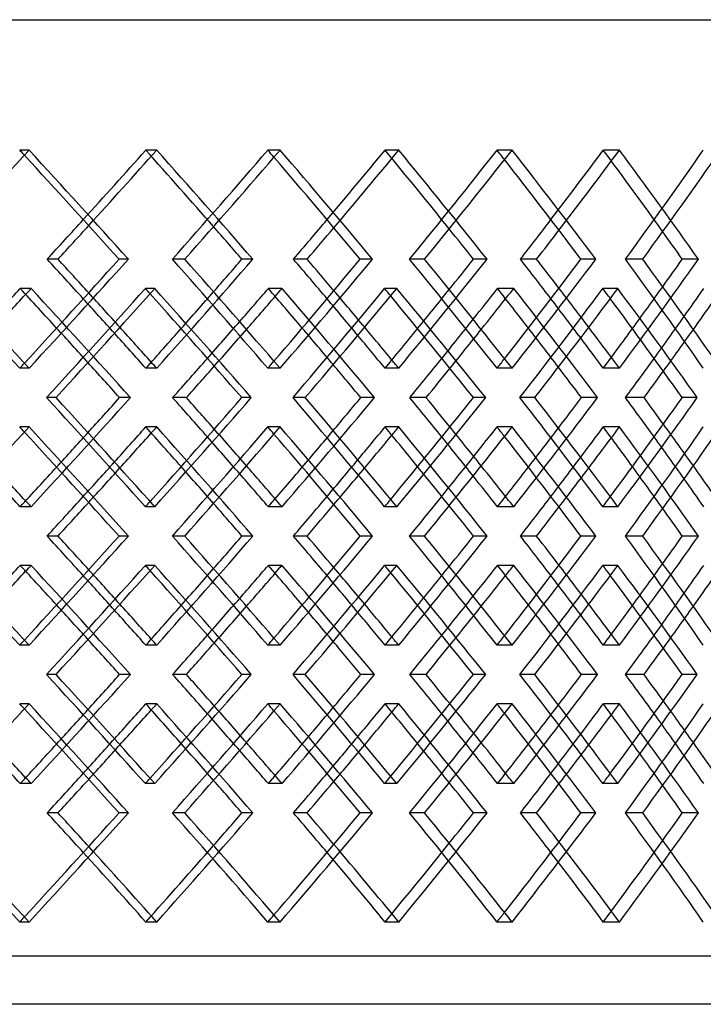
# Model space of a CAD drawing. Header units: millimetres. Extents: x -320 to 320, y -170 to 306.
# Tile 13 of 17: x 84 to 155, y -2 to 100. Entities that reach past the tile are written whole.
import ezdxf

# ---------------------------------------------------------------- set-up
doc = ezdxf.new("R2010")
doc.units = ezdxf.units.MM
doc.layers.add('HIDDEN', color=7, linetype='Continuous')
doc.layers.add('THICK', color=7, linetype='Continuous')

msp = doc.modelspace()

# ---------------------------------------------------------------- linework, layer by layer
at = {"layer": 'HIDDEN'}
for p, q in [((-216.25, 100.5), (216.25, 100.5)), ((85.4, 86.95), (84.42, 86.95)), ((98.66, 86.95), (97.53, 86.95)), ((111.48, 86.95), (110.2, 86.95)), ((123.8, 86.95), (122.39, 86.95)), ((135.57, 86.95), (134.02, 86.95)), ((146.73, 86.95), (145.06, 86.95)), ((101.58, 75.62), (100.3, 75.62)), ((108.64, 75.62), (107.51, 75.62)), ((126.49, 75.62), (124.94, 75.62)), ((132.98, 75.62), (131.56, 75.62)), ((149.15, 75.62), (147.35, 75.62)), ((154.94, 75.62), (153.26, 75.62)), ((85.61, 72.57), (84.48, 72.57)), ((98.45, 72.57), (97.48, 72.57)), ((111.67, 72.57), (110.26, 72.57)), ((123.61, 72.57), (122.34, 72.57)), ((135.75, 72.57), (134.07, 72.57)), ((146.56, 72.57), (145.01, 72.57)), ((85.4, 64.28), (84.42, 64.28)), ((98.66, 64.28), (97.53, 64.28)), ((111.48, 64.28), (110.2, 64.28)), ((123.8, 64.28), (122.39, 64.28)), ((135.57, 64.28), (134.02, 64.28)), ((146.73, 64.28), (145.06, 64.28)), ((88.2, 61.23), (87.22, 61.23)), ((95.93, 61.23), (94.8, 61.23)), ((114.09, 61.23), (112.82, 61.23)), ((121.28, 61.23), (119.86, 61.23)), ((137.95, 61.23), (136.4, 61.23)), ((144.46, 61.23), (142.78, 61.23)), ((85.4, 58.19), (84.42, 58.19)), ((98.66, 58.19), (97.53, 58.19)), ((111.48, 58.19), (110.2, 58.19)), ((123.8, 58.19), (122.39, 58.19)), ((135.57, 58.19), (134.02, 58.19)), ((146.73, 58.19), (145.06, 58.19)), ((85.61, 49.9), (84.48, 49.9)), ((98.45, 49.9), (97.48, 49.9)), ((111.67, 49.9), (110.26, 49.9)), ((123.61, 49.9), (122.34, 49.9)), ((135.75, 49.9), (134.07, 49.9)), ((146.56, 49.9), (145.01, 49.9)), ((101.58, 46.85), (100.3, 46.85)), ((108.64, 46.85), (107.51, 46.85)), ((126.49, 46.85), (124.94, 46.85)), ((132.98, 46.85), (131.56, 46.85)), ((149.15, 46.85), (147.35, 46.85)), ((154.94, 46.85), (153.26, 46.85)), ((85.61, 43.8), (84.48, 43.8)), ((98.45, 43.8), (97.48, 43.8)), ((111.67, 43.8), (110.26, 43.8)), ((123.61, 43.8), (122.34, 43.8)), ((135.75, 43.8), (134.07, 43.8)), ((146.56, 43.8), (145.01, 43.8)), ((85.4, 35.51), (84.42, 35.51)), ((98.66, 35.51), (97.53, 35.51)), ((111.48, 35.51), (110.2, 35.51)), ((123.8, 35.51), (122.39, 35.51)), ((135.57, 35.51), (134.02, 35.51)), ((146.73, 35.51), (145.06, 35.51)), ((88.2, 32.47), (87.22, 32.47)), ((95.93, 32.47), (94.8, 32.47)), ((114.09, 32.47), (112.82, 32.47)), ((121.28, 32.47), (119.86, 32.47)), ((137.95, 32.47), (136.4, 32.47)), ((144.46, 32.47), (142.78, 32.47)), ((85.4, 29.42), (84.42, 29.42)), ((98.66, 29.42), (97.53, 29.42)), ((111.48, 29.42), (110.2, 29.42)), ((123.8, 29.42), (122.39, 29.42)), ((135.57, 29.42), (134.02, 29.42)), ((146.73, 29.42), (145.06, 29.42)), ((85.61, 21.13), (84.48, 21.13)), ((98.45, 21.13), (97.48, 21.13)), ((111.67, 21.13), (110.26, 21.13)), ((123.61, 21.13), (122.34, 21.13)), ((135.75, 21.13), (134.07, 21.13)), ((146.56, 21.13), (145.01, 21.13)), ((101.58, 18.08), (100.3, 18.08)), ((108.64, 18.08), (107.51, 18.08)), ((126.49, 18.08), (124.94, 18.08)), ((132.98, 18.08), (131.56, 18.08)), ((149.15, 18.08), (147.35, 18.08)), ((154.94, 18.08), (153.26, 18.08)), ((85.4, 6.75), (84.42, 6.75)), ((98.66, 6.75), (97.53, 6.75)), ((111.48, 6.75), (110.2, 6.75)), ((123.8, 6.75), (122.39, 6.75)), ((135.57, 6.75), (134.02, 6.75)), ((146.73, 6.75), (145.06, 6.75)), ((216.25, 3.2), (-216.25, 3.2))]:
    msp.add_line(p, q, dxfattribs=at)
for centre, major_axis, ratio, start_param, end_param in [((0, 86.95), (211.92, -211.92), 0.203259, 1.367818, 1.370269), ((0, 86.95), (210.36, 210.36), 0.238312, -1.370269, -1.336848), ((0, 86.95), (212.79, 212.79), 0.238312, -1.37273, -1.336848), ((0, 86.95), (210.36, -210.36), 0.238312, 1.300065, 1.336848), ((0, 86.95), (212.79, -212.79), 0.238312, 1.285004, 1.336848), ((0, 86.95), (208.57, 208.57), 0.273928, -1.35587, -1.303427), ((0, 86.95), (208.57, -208.57), 0.273928, 1.300003, 1.303427), ((0, 86.95), (206.54, 206.54), 0.310203, -1.303427, -1.270006), ((0, 86.95), (208.93, 208.93), 0.310203, -1.306884, -1.270006), ((0, 86.95), (206.54, -206.54), 0.310203, 1.232131, 1.270006), ((0, 86.95), (208.93, -208.93), 0.310203, 1.218162, 1.270006), ((0, 86.95), (204.28, 204.28), 0.347238, -1.289028, -1.236584), ((0, 86.95), (204.28, -204.28), 0.347238, 1.23202, 1.236584), ((0, 86.95), (201.8, 201.8), 0.385143, -1.236584, -1.203163), ((0, 86.95), (204.13, 204.13), 0.385143, -1.241225, -1.203163), ((0, 86.95), (201.8, -201.8), 0.385143, 1.163957, 1.203163), ((0, 86.95), (204.13, -204.13), 0.385143, 1.15132, 1.203163), ((0, 86.95), (199.09, 199.09), 0.424037, -1.222185, -1.169742), ((0, 64.28), (211.92, -211.92), 0.203259, 1.370269, 1.422713), ((0, 64.28), (212.79, 212.79), 0.238312, -1.336848, -1.285004), ((0, 64.28), (208.57, -208.57), 0.273928, 1.303427, 1.35587), ((0, 64.28), (208.93, 208.93), 0.310203, -1.270006, -1.218162), ((0, 64.28), (204.28, -204.28), 0.347238, 1.236584, 1.289028), ((0, 64.28), (204.13, 204.13), 0.385143, -1.203163, -1.15132), ((0, 64.28), (199.09, -199.09), 0.424037, 1.169742, 1.222185), ((0, 64.28), (201.8, 201.8), 0.385143, -1.184112, -1.163957), ((0, 86.95), (212.79, 212.79), 0.238312, -1.405454, -1.402648), ((0, 58.19), (212.79, -212.79), 0.238312, 1.35078, 1.402648), ((0, 58.19), (211.92, 211.92), 0.203259, -1.356176, -1.303707), ((0, 64.28), (212.79, -212.79), 0.238312, 1.356329, 1.37273), ((0, 86.95), (211.92, -211.92), 0.203259, 1.301174, 1.303707), ((0, 64.28), (210.36, 210.36), 0.238312, -1.317796, -1.300065), ((0, 86.95), (208.93, 208.93), 0.310203, -1.339574, -1.335805), ((0, 58.19), (208.93, -208.93), 0.310203, 1.283938, 1.335805), ((0, 58.19), (208.57, 208.57), 0.273928, -1.289333, -1.236865), ((0, 64.28), (208.93, -208.93), 0.310203, 1.289486, 1.306884), ((0, 86.95), (208.57, -208.57), 0.273928, 1.233285, 1.236865), ((0, 64.28), (206.54, 206.54), 0.310203, -1.250954, -1.232131), ((0, 86.95), (204.13, 204.13), 0.385143, -1.273861, -1.268963), ((0, 58.19), (204.13, -204.13), 0.385143, 1.217096, 1.268963), ((0, 58.19), (204.28, 204.28), 0.347238, -1.222491, -1.170023), ((0, 64.28), (204.13, -204.13), 0.385143, 1.222644, 1.241225), ((0, 86.95), (204.28, -204.28), 0.347238, 1.165184, 1.170023), ((0, 64.28), (210.36, -210.36), 0.238312, 1.353662, 1.370269), ((0, 64.28), (206.54, -206.54), 0.310203, 1.285797, 1.303427), ((0, 64.28), (201.8, -201.8), 0.385143, 1.217732, 1.236584), ((0, 86.95), (196.16, 196.16), 0.464049, -1.236584, -1.216341), ((0, 86.95), (206.54, 206.54), 0.310203, -1.370269, -1.352507), ((0, 86.95), (201.8, 201.8), 0.385143, -1.303427, -1.284551), ((0, 58.19), (210.36, -210.36), 0.238312, 1.36778, 1.384371), ((0, 86.95), (208.93, 208.93), 0.310203, -1.372827, -1.355299), ((0, 58.19), (206.54, -206.54), 0.310203, 1.29993, 1.317528), ((0, 86.95), (204.13, 204.13), 0.385143, -1.307064, -1.288457), ((0, 58.19), (201.8, -201.8), 0.385143, 1.231891, 1.250686), ((0, 86.95), (198.43, 198.43), 0.464049, -1.241539, -1.221614), ((0, 64.28), (211.92, 211.92), 0.203259, -1.370269, -1.367818), ((0, 64.28), (212.79, -212.79), 0.238312, 1.336848, 1.339736), ((0, 64.28), (208.57, 208.57), 0.273928, -1.303427, -1.300003), ((0, 64.28), (208.93, -208.93), 0.310203, 1.270006, 1.273928), ((0, 64.28), (204.28, 204.28), 0.347238, -1.236584, -1.23202), ((0, 64.28), (204.13, -204.13), 0.385143, 1.203163, 1.208332), ((0, 64.28), (212.79, 212.79), 0.238312, -1.402648, -1.35078), ((0, 64.28), (211.92, -211.92), 0.203259, 1.303707, 1.356176), ((0, 64.28), (208.93, 208.93), 0.310203, -1.335805, -1.283938), ((0, 64.28), (208.57, -208.57), 0.273928, 1.236865, 1.289333), ((0, 64.28), (204.13, 204.13), 0.385143, -1.268963, -1.217096), ((0, 64.28), (204.28, -204.28), 0.347238, 1.170023, 1.222491), ((0, 35.51), (198.43, -198.43), 0.464049, 1.221614, 1.241539), ((0, 58.19), (211.92, -211.92), 0.203259, 1.367818, 1.370269), ((0, 64.28), (210.36, 210.36), 0.238312, -1.384371, -1.36778), ((0, 58.19), (212.79, 212.79), 0.238312, -1.339736, -1.336848), ((0, 58.19), (212.79, -212.79), 0.238312, 1.285004, 1.336848), ((0, 58.19), (208.57, 208.57), 0.273928, -1.35587, -1.303427), ((0, 35.51), (208.93, -208.93), 0.310203, 1.355299, 1.372827), ((0, 58.19), (208.57, -208.57), 0.273928, 1.300003, 1.303427), ((0, 64.28), (206.54, 206.54), 0.310203, -1.317528, -1.29993), ((0, 58.19), (208.93, 208.93), 0.310203, -1.273928, -1.270006), ((0, 58.19), (208.93, -208.93), 0.310203, 1.218162, 1.270006), ((0, 58.19), (204.28, 204.28), 0.347238, -1.289028, -1.236584), ((0, 35.51), (204.13, -204.13), 0.385143, 1.288457, 1.307064), ((0, 58.19), (204.28, -204.28), 0.347238, 1.23202, 1.236584), ((0, 64.28), (201.8, 201.8), 0.385143, -1.250686, -1.231891), ((0, 58.19), (204.13, 204.13), 0.385143, -1.208332, -1.203163), ((0, 58.19), (204.13, -204.13), 0.385143, 1.15132, 1.203163), ((0, 58.19), (199.09, 199.09), 0.424037, -1.222185, -1.169742), ((0, 35.51), (206.54, -206.54), 0.310203, 1.352507, 1.370269), ((0, 35.51), (201.8, -201.8), 0.385143, 1.284551, 1.303427), ((0, 35.51), (196.16, -196.16), 0.464049, 1.216341, 1.236584), ((0, 58.19), (210.36, 210.36), 0.238312, -1.370269, -1.353662), ((0, 58.19), (206.54, 206.54), 0.310203, -1.303427, -1.285797), ((0, 58.19), (201.8, 201.8), 0.385143, -1.236584, -1.217732), ((0, 58.19), (212.79, 212.79), 0.238312, -1.37273, -1.356329), ((0, 58.19), (210.36, -210.36), 0.238312, 1.300065, 1.317796), ((0, 58.19), (208.93, 208.93), 0.310203, -1.306884, -1.289486), ((0, 58.19), (206.54, -206.54), 0.310203, 1.232131, 1.250954), ((0, 58.19), (204.13, 204.13), 0.385143, -1.241225, -1.222644), ((0, 58.19), (201.8, -201.8), 0.385143, 1.163957, 1.184112), ((0, 35.51), (212.79, -212.79), 0.238312, 1.402648, 1.405454), ((0, 35.51), (211.92, 211.92), 0.203259, -1.303707, -1.301174), ((0, 35.51), (208.93, -208.93), 0.310203, 1.335805, 1.339574), ((0, 35.51), (208.57, 208.57), 0.273928, -1.236865, -1.233285), ((0, 35.51), (204.13, -204.13), 0.385143, 1.268963, 1.273861), ((0, 35.51), (204.28, 204.28), 0.347238, -1.170023, -1.165184), ((0, 35.51), (211.92, -211.92), 0.203259, 1.370269, 1.422713), ((0, 35.51), (212.79, 212.79), 0.238312, -1.336848, -1.285004), ((0, 35.51), (208.57, -208.57), 0.273928, 1.303427, 1.35587), ((0, 35.51), (208.93, 208.93), 0.310203, -1.270006, -1.218162), ((0, 35.51), (204.28, -204.28), 0.347238, 1.236584, 1.289028), ((0, 35.51), (204.13, 204.13), 0.385143, -1.203163, -1.15132), ((0, 35.51), (199.09, -199.09), 0.424037, 1.169742, 1.222185), ((0, 35.51), (201.8, 201.8), 0.385143, -1.184112, -1.163957), ((0, 58.19), (212.79, 212.79), 0.238312, -1.405454, -1.402648), ((0, 29.42), (212.79, -212.79), 0.238312, 1.35078, 1.402648), ((0, 29.42), (211.92, 211.92), 0.203259, -1.356176, -1.303707), ((0, 35.51), (212.79, -212.79), 0.238312, 1.356329, 1.37273), ((0, 58.19), (211.92, -211.92), 0.203259, 1.301174, 1.303707), ((0, 35.51), (210.36, 210.36), 0.238312, -1.317796, -1.300065), ((0, 58.19), (208.93, 208.93), 0.310203, -1.339574, -1.335805), ((0, 29.42), (208.93, -208.93), 0.310203, 1.283938, 1.335805), ((0, 29.42), (208.57, 208.57), 0.273928, -1.289333, -1.236865), ((0, 35.51), (208.93, -208.93), 0.310203, 1.289486, 1.306884), ((0, 58.19), (208.57, -208.57), 0.273928, 1.233285, 1.236865), ((0, 35.51), (206.54, 206.54), 0.310203, -1.250954, -1.232131), ((0, 58.19), (204.13, 204.13), 0.385143, -1.273861, -1.268963), ((0, 29.42), (204.13, -204.13), 0.385143, 1.217096, 1.268963), ((0, 29.42), (204.28, 204.28), 0.347238, -1.222491, -1.170023), ((0, 35.51), (204.13, -204.13), 0.385143, 1.222644, 1.241225), ((0, 58.19), (204.28, -204.28), 0.347238, 1.165184, 1.170023), ((0, 35.51), (210.36, -210.36), 0.238312, 1.353662, 1.370269), ((0, 35.51), (206.54, -206.54), 0.310203, 1.285797, 1.303427), ((0, 35.51), (201.8, -201.8), 0.385143, 1.217732, 1.236584), ((0, 58.19), (206.54, 206.54), 0.310203, -1.370269, -1.352507), ((0, 58.19), (201.8, 201.8), 0.385143, -1.303427, -1.284551), ((0, 58.19), (196.16, 196.16), 0.464049, -1.236584, -1.216341), ((0, 29.42), (210.36, -210.36), 0.238312, 1.36778, 1.384371), ((0, 58.19), (208.93, 208.93), 0.310203, -1.372827, -1.355299), ((0, 29.42), (206.54, -206.54), 0.310203, 1.29993, 1.317528), ((0, 58.19), (204.13, 204.13), 0.385143, -1.307064, -1.288457), ((0, 29.42), (201.8, -201.8), 0.385143, 1.231891, 1.250686), ((0, 58.19), (198.43, 198.43), 0.464049, -1.241539, -1.221614), ((0, 35.51), (211.92, 211.92), 0.203259, -1.370269, -1.367818), ((0, 35.51), (212.79, -212.79), 0.238312, 1.336848, 1.339736), ((0, 35.51), (208.57, 208.57), 0.273928, -1.303427, -1.300003), ((0, 35.51), (208.93, -208.93), 0.310203, 1.270006, 1.273928), ((0, 35.51), (204.28, 204.28), 0.347238, -1.236584, -1.23202), ((0, 35.51), (204.13, -204.13), 0.385143, 1.203163, 1.208332), ((0, 35.51), (212.79, 212.79), 0.238312, -1.402648, -1.35078), ((0, 35.51), (211.92, -211.92), 0.203259, 1.303707, 1.356176), ((0, 35.51), (208.93, 208.93), 0.310203, -1.335805, -1.283938), ((0, 35.51), (208.57, -208.57), 0.273928, 1.236865, 1.289333), ((0, 35.51), (204.13, 204.13), 0.385143, -1.268963, -1.217096), ((0, 35.51), (204.28, -204.28), 0.347238, 1.170023, 1.222491), ((0, 6.75), (198.43, -198.43), 0.464049, 1.221614, 1.241539), ((0, 29.42), (211.92, -211.92), 0.203259, 1.367818, 1.370269), ((0, 35.51), (210.36, 210.36), 0.238312, -1.384371, -1.36778), ((0, 29.42), (212.79, 212.79), 0.238312, -1.339736, -1.336848), ((0, 29.42), (212.79, -212.79), 0.238312, 1.285004, 1.336848), ((0, 29.42), (208.57, 208.57), 0.273928, -1.35587, -1.303427), ((0, 6.75), (208.93, -208.93), 0.310203, 1.355299, 1.372827), ((0, 29.42), (208.57, -208.57), 0.273928, 1.300003, 1.303427), ((0, 35.51), (206.54, 206.54), 0.310203, -1.317528, -1.29993), ((0, 29.42), (208.93, 208.93), 0.310203, -1.273928, -1.270006), ((0, 29.42), (208.93, -208.93), 0.310203, 1.218162, 1.270006), ((0, 29.42), (204.28, 204.28), 0.347238, -1.289028, -1.236584), ((0, 6.75), (204.13, -204.13), 0.385143, 1.288457, 1.307064), ((0, 29.42), (204.28, -204.28), 0.347238, 1.23202, 1.236584), ((0, 35.51), (201.8, 201.8), 0.385143, -1.250686, -1.231891), ((0, 29.42), (204.13, 204.13), 0.385143, -1.208332, -1.203163), ((0, 29.42), (204.13, -204.13), 0.385143, 1.15132, 1.203163), ((0, 29.42), (199.09, 199.09), 0.424037, -1.222185, -1.169742), ((0, 6.75), (206.54, -206.54), 0.310203, 1.352507, 1.370269), ((0, 6.75), (201.8, -201.8), 0.385143, 1.284551, 1.303427), ((0, 6.75), (196.16, -196.16), 0.464049, 1.216341, 1.236584), ((0, 29.42), (210.36, 210.36), 0.238312, -1.370269, -1.353662), ((0, 29.42), (206.54, 206.54), 0.310203, -1.303427, -1.285797), ((0, 29.42), (201.8, 201.8), 0.385143, -1.236584, -1.217732), ((0, 29.42), (212.79, 212.79), 0.238312, -1.37273, -1.356329), ((0, 29.42), (210.36, -210.36), 0.238312, 1.300065, 1.317796), ((0, 29.42), (208.93, 208.93), 0.310203, -1.306884, -1.289486), ((0, 29.42), (206.54, -206.54), 0.310203, 1.232131, 1.250954), ((0, 29.42), (204.13, 204.13), 0.385143, -1.241225, -1.222644), ((0, 29.42), (201.8, -201.8), 0.385143, 1.163957, 1.184112), ((0, 6.75), (212.79, -212.79), 0.238312, 1.402648, 1.405454), ((0, 6.75), (211.92, 211.92), 0.203259, -1.303707, -1.301174), ((0, 6.75), (208.93, -208.93), 0.310203, 1.335805, 1.339574), ((0, 6.75), (208.57, 208.57), 0.273928, -1.236865, -1.233285), ((0, 6.75), (204.13, -204.13), 0.385143, 1.268963, 1.273861), ((0, 6.75), (204.28, 204.28), 0.347238, -1.170023, -1.165184), ((0, 6.75), (211.92, -211.92), 0.203259, 1.370269, 1.422713), ((0, 6.75), (212.79, 212.79), 0.238312, -1.336848, -1.285004), ((0, 6.75), (208.57, -208.57), 0.273928, 1.303427, 1.35587), ((0, 6.75), (208.93, 208.93), 0.310203, -1.270006, -1.218162), ((0, 6.75), (204.28, -204.28), 0.347238, 1.236584, 1.289028), ((0, 6.75), (204.13, 204.13), 0.385143, -1.203163, -1.15132), ((0, 6.75), (199.09, -199.09), 0.424037, 1.169742, 1.222185), ((0, 6.75), (212.79, -212.79), 0.238312, 1.336848, 1.37273), ((0, 6.75), (210.36, 210.36), 0.238312, -1.336848, -1.300065), ((0, 6.75), (208.93, -208.93), 0.310203, 1.270006, 1.306884), ((0, 6.75), (206.54, 206.54), 0.310203, -1.270006, -1.232131), ((0, 6.75), (204.13, -204.13), 0.385143, 1.203163, 1.241225), ((0, 6.75), (201.8, 201.8), 0.385143, -1.203163, -1.163957), ((0, 6.75), (210.36, -210.36), 0.238312, 1.336848, 1.370269), ((0, 6.75), (206.54, -206.54), 0.310203, 1.270006, 1.303427), ((0, 6.75), (201.8, -201.8), 0.385143, 1.203163, 1.236584), ((0, 6.75), (211.92, 211.92), 0.203259, -1.370269, -1.367818), ((0, 6.75), (208.57, 208.57), 0.273928, -1.303427, -1.300003), ((0, 6.75), (204.28, 204.28), 0.347238, -1.236584, -1.23202)]:
    msp.add_ellipse(centre, major_axis=major_axis, ratio=ratio, start_param=start_param, end_param=end_param, dxfattribs=at)
at = {"layer": 'THICK'}
for p, q in [((-320, 100.5), (320, 100.5)), ((88.41, 75.62), (87.28, 75.62)), ((95.72, 75.62), (94.74, 75.62)), ((114.29, 75.62), (112.87, 75.62)), ((121.08, 75.62), (119.81, 75.62)), ((138.13, 75.62), (136.45, 75.62)), ((144.28, 75.62), (142.73, 75.62)), ((101.74, 61.23), (100.31, 61.23)), ((108.48, 61.23), (107.5, 61.23)), ((126.64, 61.23), (124.95, 61.23)), ((132.83, 61.23), (131.55, 61.23)), ((149.29, 61.23), (147.36, 61.23)), ((154.81, 61.23), (153.25, 61.23)), ((88.41, 46.85), (87.28, 46.85)), ((95.72, 46.85), (94.74, 46.85)), ((114.29, 46.85), (112.87, 46.85)), ((121.08, 46.85), (119.81, 46.85)), ((138.13, 46.85), (136.45, 46.85)), ((144.28, 46.85), (142.73, 46.85)), ((101.74, 32.47), (100.31, 32.47)), ((108.48, 32.47), (107.5, 32.47)), ((126.64, 32.47), (124.95, 32.47)), ((132.83, 32.47), (131.55, 32.47)), ((149.29, 32.47), (147.36, 32.47)), ((154.81, 32.47), (153.25, 32.47)), ((88.41, 18.08), (87.28, 18.08)), ((95.72, 18.08), (94.74, 18.08)), ((114.29, 18.08), (112.87, 18.08)), ((121.08, 18.08), (119.81, 18.08)), ((138.13, 18.08), (136.45, 18.08)), ((144.28, 18.08), (142.73, 18.08)), ((218.75, -1.8), (-218.75, -1.8))]:
    msp.add_line(p, q, dxfattribs=at)
for centre, major_axis, ratio, start_param, end_param in [((0, 86.95), (214.37, 214.37), 0.203259, -1.422113, -1.370269), ((0, 86.95), (211.92, -211.92), 0.203259, 1.317826, 1.367818), ((0, 86.95), (214.37, -214.37), 0.203259, 1.318426, 1.370269), ((0, 86.95), (210.98, 210.98), 0.273928, -1.35527, -1.303427), ((0, 86.95), (208.57, -208.57), 0.273928, 1.250983, 1.300003), ((0, 86.95), (210.98, -210.98), 0.273928, 1.251583, 1.303427), ((0, 86.95), (206.65, 206.65), 0.347238, -1.288428, -1.236584), ((0, 86.95), (204.28, -204.28), 0.347238, 1.184141, 1.23202), ((0, 86.95), (206.65, -206.65), 0.347238, 1.184741, 1.236584), ((0, 86.95), (201.39, 201.39), 0.424037, -1.221585, -1.169742), ((0, 86.95), (210.36, 210.36), 0.238312, -1.389291, -1.370269), ((0, 86.95), (212.79, 212.79), 0.238312, -1.388691, -1.37273), ((0, 86.95), (210.36, -210.36), 0.238312, 1.284405, 1.300065), ((0, 86.95), (206.54, 206.54), 0.310203, -1.322449, -1.303427), ((0, 86.95), (208.93, 208.93), 0.310203, -1.321849, -1.306884), ((0, 86.95), (201.8, 201.8), 0.385143, -1.255607, -1.236584), ((0, 86.95), (206.54, -206.54), 0.310203, 1.217562, 1.232131), ((0, 86.95), (204.13, 204.13), 0.385143, -1.255007, -1.241225), ((0, 86.95), (201.8, -201.8), 0.385143, 1.15072, 1.163957), ((0, 64.28), (214.37, -214.37), 0.203259, 1.370269, 1.422113), ((0, 64.28), (211.92, 211.92), 0.203259, -1.367818, -1.317826), ((0, 64.28), (214.37, 214.37), 0.203259, -1.370269, -1.318426), ((0, 64.28), (210.36, -210.36), 0.238312, 1.370269, 1.389291), ((0, 64.28), (212.79, -212.79), 0.238312, 1.37273, 1.388691), ((0, 64.28), (210.98, -210.98), 0.273928, 1.303427, 1.35527), ((0, 64.28), (210.36, 210.36), 0.238312, -1.300065, -1.284405), ((0, 64.28), (208.57, 208.57), 0.273928, -1.300003, -1.250983), ((0, 64.28), (210.98, 210.98), 0.273928, -1.303427, -1.251583), ((0, 64.28), (206.54, -206.54), 0.310203, 1.303427, 1.322449), ((0, 64.28), (208.93, -208.93), 0.310203, 1.306884, 1.321849), ((0, 64.28), (206.65, -206.65), 0.347238, 1.236584, 1.288428), ((0, 64.28), (206.54, 206.54), 0.310203, -1.232131, -1.217562), ((0, 64.28), (204.28, 204.28), 0.347238, -1.23202, -1.184141), ((0, 64.28), (206.65, 206.65), 0.347238, -1.236584, -1.184741), ((0, 64.28), (201.8, -201.8), 0.385143, 1.236584, 1.255607), ((0, 64.28), (204.13, -204.13), 0.385143, 1.241225, 1.255007), ((0, 64.28), (201.39, -201.39), 0.424037, 1.169742, 1.221585), ((0, 64.28), (201.8, 201.8), 0.385143, -1.163957, -1.15072), ((0, 86.95), (210.36, 210.36), 0.238312, -1.420305, -1.40341), ((0, 86.95), (212.79, 212.79), 0.238312, -1.422142, -1.405454), ((0, 58.19), (210.36, -210.36), 0.238312, 1.384371, 1.40341), ((0, 58.19), (214.37, 214.37), 0.203259, -1.356337, -1.304469), ((0, 86.95), (211.92, -211.92), 0.203259, 1.251055, 1.301174), ((0, 86.95), (214.37, -214.37), 0.203259, 1.252424, 1.304469), ((0, 86.95), (206.54, 206.54), 0.310203, -1.352507, -1.336567), ((0, 86.95), (208.93, 208.93), 0.310203, -1.355299, -1.339574), ((0, 58.19), (206.54, -206.54), 0.310203, 1.317528, 1.336567), ((0, 58.19), (210.98, 210.98), 0.273928, -1.289494, -1.237627), ((0, 86.95), (208.57, -208.57), 0.273928, 1.184213, 1.233285), ((0, 86.95), (210.98, -210.98), 0.273928, 1.185581, 1.237627), ((0, 86.95), (201.8, 201.8), 0.385143, -1.284551, -1.269725), ((0, 58.19), (201.8, -201.8), 0.385143, 1.250686, 1.269725), ((0, 58.19), (206.65, 206.65), 0.347238, -1.222652, -1.170784), ((0, 86.95), (206.65, -206.65), 0.347238, 1.118739, 1.170784), ((0, 86.95), (196.16, 196.16), 0.464049, -1.216341, -1.202882), ((0, 86.95), (204.13, 204.13), 0.385143, -1.288457, -1.273861), ((0, 86.95), (204.28, -204.28), 0.347238, 1.11737, 1.165184), ((0, 86.95), (198.43, 198.43), 0.464049, -1.221614, -1.208417), ((0, 64.28), (212.79, -212.79), 0.238312, 1.339736, 1.356329), ((0, 64.28), (208.93, -208.93), 0.310203, 1.273928, 1.289486), ((0, 64.28), (204.13, -204.13), 0.385143, 1.208332, 1.222644), ((0, 64.28), (210.36, -210.36), 0.238312, 1.336848, 1.353662), ((0, 64.28), (210.36, 210.36), 0.238312, -1.336848, -1.317796), ((0, 64.28), (206.54, -206.54), 0.310203, 1.270006, 1.285797), ((0, 64.28), (206.54, 206.54), 0.310203, -1.270006, -1.250954), ((0, 64.28), (201.8, 201.8), 0.385143, -1.203163, -1.184112), ((0, 64.28), (201.8, -201.8), 0.385143, 1.203163, 1.217732), ((0, 58.19), (210.36, -210.36), 0.238312, 1.350942, 1.36778), ((0, 86.95), (206.54, 206.54), 0.310203, -1.38922, -1.370269), ((0, 86.95), (208.93, 208.93), 0.310203, -1.387851, -1.372827), ((0, 58.19), (206.54, -206.54), 0.310203, 1.284099, 1.29993), ((0, 86.95), (201.8, 201.8), 0.385143, -1.322377, -1.303427), ((0, 86.95), (196.16, 196.16), 0.464049, -1.255535, -1.236584), ((0, 86.95), (204.13, 204.13), 0.385143, -1.321008, -1.307064), ((0, 58.19), (201.8, -201.8), 0.385143, 1.217257, 1.231891), ((0, 86.95), (198.43, 198.43), 0.464049, -1.254166, -1.241539), ((0, 64.28), (214.37, -214.37), 0.203259, 1.304469, 1.356337), ((0, 64.28), (210.36, 210.36), 0.238312, -1.36778, -1.350942), ((0, 35.51), (211.92, 211.92), 0.203259, -1.301174, -1.251055), ((0, 35.51), (214.37, 214.37), 0.203259, -1.304469, -1.252424), ((0, 35.51), (206.54, -206.54), 0.310203, 1.370269, 1.38922), ((0, 35.51), (208.93, -208.93), 0.310203, 1.372827, 1.387851), ((0, 64.28), (210.98, -210.98), 0.273928, 1.237627, 1.289494), ((0, 64.28), (206.54, 206.54), 0.310203, -1.29993, -1.284099), ((0, 35.51), (208.57, 208.57), 0.273928, -1.233285, -1.184213), ((0, 35.51), (210.98, 210.98), 0.273928, -1.237627, -1.185581), ((0, 35.51), (201.8, -201.8), 0.385143, 1.303427, 1.322377), ((0, 35.51), (204.13, -204.13), 0.385143, 1.307064, 1.321008), ((0, 64.28), (206.65, -206.65), 0.347238, 1.170784, 1.222652), ((0, 64.28), (201.8, 201.8), 0.385143, -1.231891, -1.217257), ((0, 35.51), (204.28, 204.28), 0.347238, -1.165184, -1.11737), ((0, 35.51), (206.65, 206.65), 0.347238, -1.170784, -1.118739), ((0, 35.51), (196.16, -196.16), 0.464049, 1.236584, 1.255535), ((0, 35.51), (198.43, -198.43), 0.464049, 1.241539, 1.254166), ((0, 58.19), (214.37, 214.37), 0.203259, -1.422113, -1.370269), ((0, 58.19), (211.92, -211.92), 0.203259, 1.317826, 1.367818), ((0, 58.19), (214.37, -214.37), 0.203259, 1.318426, 1.370269), ((0, 58.19), (210.36, 210.36), 0.238312, -1.353662, -1.336848), ((0, 58.19), (212.79, 212.79), 0.238312, -1.356329, -1.339736), ((0, 58.19), (210.36, -210.36), 0.238312, 1.317796, 1.336848), ((0, 58.19), (210.98, 210.98), 0.273928, -1.35527, -1.303427), ((0, 58.19), (208.57, -208.57), 0.273928, 1.250983, 1.300003), ((0, 58.19), (210.98, -210.98), 0.273928, 1.251583, 1.303427), ((0, 58.19), (206.54, 206.54), 0.310203, -1.285797, -1.270006), ((0, 58.19), (208.93, 208.93), 0.310203, -1.289486, -1.273928), ((0, 58.19), (206.54, -206.54), 0.310203, 1.250954, 1.270006), ((0, 58.19), (206.65, 206.65), 0.347238, -1.288428, -1.236584), ((0, 58.19), (206.65, -206.65), 0.347238, 1.184741, 1.236584), ((0, 58.19), (201.8, 201.8), 0.385143, -1.217732, -1.203163), ((0, 58.19), (201.8, -201.8), 0.385143, 1.184112, 1.203163), ((0, 58.19), (201.39, 201.39), 0.424037, -1.221585, -1.169742), ((0, 58.19), (204.28, -204.28), 0.347238, 1.184141, 1.23202), ((0, 58.19), (204.13, 204.13), 0.385143, -1.222644, -1.208332), ((0, 35.51), (210.36, -210.36), 0.238312, 1.40341, 1.420305), ((0, 35.51), (212.79, -212.79), 0.238312, 1.405454, 1.422142), ((0, 64.28), (210.36, 210.36), 0.238312, -1.40341, -1.384371), ((0, 35.51), (206.54, -206.54), 0.310203, 1.336567, 1.352507), ((0, 35.51), (208.93, -208.93), 0.310203, 1.339574, 1.355299), ((0, 64.28), (206.54, 206.54), 0.310203, -1.336567, -1.317528), ((0, 35.51), (204.13, -204.13), 0.385143, 1.273861, 1.288457), ((0, 64.28), (201.8, 201.8), 0.385143, -1.269725, -1.250686), ((0, 35.51), (198.43, -198.43), 0.464049, 1.208417, 1.221614), ((0, 35.51), (201.8, -201.8), 0.385143, 1.269725, 1.284551), ((0, 35.51), (196.16, -196.16), 0.464049, 1.202882, 1.216341), ((0, 58.19), (210.36, 210.36), 0.238312, -1.389291, -1.370269), ((0, 58.19), (212.79, 212.79), 0.238312, -1.388691, -1.37273), ((0, 58.19), (210.36, -210.36), 0.238312, 1.284405, 1.300065), ((0, 58.19), (206.54, 206.54), 0.310203, -1.322449, -1.303427), ((0, 58.19), (201.8, 201.8), 0.385143, -1.255607, -1.236584), ((0, 58.19), (208.93, 208.93), 0.310203, -1.321849, -1.306884), ((0, 58.19), (206.54, -206.54), 0.310203, 1.217562, 1.232131), ((0, 58.19), (204.13, 204.13), 0.385143, -1.255007, -1.241225), ((0, 58.19), (201.8, -201.8), 0.385143, 1.15072, 1.163957), ((0, 35.51), (214.37, -214.37), 0.203259, 1.370269, 1.422113), ((0, 35.51), (211.92, 211.92), 0.203259, -1.367818, -1.317826), ((0, 35.51), (214.37, 214.37), 0.203259, -1.370269, -1.318426), ((0, 35.51), (210.36, -210.36), 0.238312, 1.370269, 1.389291), ((0, 35.51), (212.79, -212.79), 0.238312, 1.37273, 1.388691), ((0, 35.51), (210.98, -210.98), 0.273928, 1.303427, 1.35527), ((0, 35.51), (210.36, 210.36), 0.238312, -1.300065, -1.284405), ((0, 35.51), (208.57, 208.57), 0.273928, -1.300003, -1.250983), ((0, 35.51), (210.98, 210.98), 0.273928, -1.303427, -1.251583), ((0, 35.51), (206.54, -206.54), 0.310203, 1.303427, 1.322449), ((0, 35.51), (208.93, -208.93), 0.310203, 1.306884, 1.321849), ((0, 35.51), (206.65, -206.65), 0.347238, 1.236584, 1.288428), ((0, 35.51), (206.54, 206.54), 0.310203, -1.232131, -1.217562), ((0, 35.51), (204.28, 204.28), 0.347238, -1.23202, -1.184141), ((0, 35.51), (206.65, 206.65), 0.347238, -1.236584, -1.184741), ((0, 35.51), (201.8, -201.8), 0.385143, 1.236584, 1.255607), ((0, 35.51), (204.13, -204.13), 0.385143, 1.241225, 1.255007), ((0, 35.51), (201.39, -201.39), 0.424037, 1.169742, 1.221585), ((0, 35.51), (201.8, 201.8), 0.385143, -1.163957, -1.15072), ((0, 58.19), (210.36, 210.36), 0.238312, -1.420305, -1.40341), ((0, 58.19), (212.79, 212.79), 0.238312, -1.422142, -1.405454), ((0, 29.42), (210.36, -210.36), 0.238312, 1.384371, 1.40341), ((0, 29.42), (214.37, 214.37), 0.203259, -1.356337, -1.304469), ((0, 58.19), (211.92, -211.92), 0.203259, 1.251055, 1.301174), ((0, 58.19), (214.37, -214.37), 0.203259, 1.252424, 1.304469), ((0, 58.19), (206.54, 206.54), 0.310203, -1.352507, -1.336567), ((0, 58.19), (208.93, 208.93), 0.310203, -1.355299, -1.339574), ((0, 29.42), (206.54, -206.54), 0.310203, 1.317528, 1.336567), ((0, 29.42), (210.98, 210.98), 0.273928, -1.289494, -1.237627), ((0, 58.19), (208.57, -208.57), 0.273928, 1.184213, 1.233285), ((0, 58.19), (210.98, -210.98), 0.273928, 1.185581, 1.237627), ((0, 58.19), (201.8, 201.8), 0.385143, -1.284551, -1.269725), ((0, 29.42), (201.8, -201.8), 0.385143, 1.250686, 1.269725), ((0, 29.42), (206.65, 206.65), 0.347238, -1.222652, -1.170784), ((0, 58.19), (206.65, -206.65), 0.347238, 1.118739, 1.170784), ((0, 58.19), (196.16, 196.16), 0.464049, -1.216341, -1.202882), ((0, 58.19), (204.13, 204.13), 0.385143, -1.288457, -1.273861), ((0, 58.19), (204.28, -204.28), 0.347238, 1.11737, 1.165184), ((0, 58.19), (198.43, 198.43), 0.464049, -1.221614, -1.208417), ((0, 35.51), (210.36, -210.36), 0.238312, 1.336848, 1.353662), ((0, 35.51), (212.79, -212.79), 0.238312, 1.339736, 1.356329), ((0, 35.51), (210.36, 210.36), 0.238312, -1.336848, -1.317796), ((0, 35.51), (206.54, -206.54), 0.310203, 1.270006, 1.285797), ((0, 35.51), (208.93, -208.93), 0.310203, 1.273928, 1.289486), ((0, 35.51), (206.54, 206.54), 0.310203, -1.270006, -1.250954), ((0, 35.51), (204.13, -204.13), 0.385143, 1.208332, 1.222644), ((0, 35.51), (201.8, 201.8), 0.385143, -1.203163, -1.184112), ((0, 35.51), (201.8, -201.8), 0.385143, 1.203163, 1.217732), ((0, 29.42), (210.36, -210.36), 0.238312, 1.350942, 1.36778), ((0, 58.19), (206.54, 206.54), 0.310203, -1.38922, -1.370269), ((0, 29.42), (206.54, -206.54), 0.310203, 1.284099, 1.29993), ((0, 58.19), (201.8, 201.8), 0.385143, -1.322377, -1.303427), ((0, 58.19), (196.16, 196.16), 0.464049, -1.255535, -1.236584), ((0, 58.19), (208.93, 208.93), 0.310203, -1.387851, -1.372827), ((0, 58.19), (204.13, 204.13), 0.385143, -1.321008, -1.307064), ((0, 29.42), (201.8, -201.8), 0.385143, 1.217257, 1.231891), ((0, 58.19), (198.43, 198.43), 0.464049, -1.254166, -1.241539), ((0, 35.51), (214.37, -214.37), 0.203259, 1.304469, 1.356337), ((0, 35.51), (210.36, 210.36), 0.238312, -1.36778, -1.350942), ((0, 6.75), (211.92, 211.92), 0.203259, -1.301174, -1.251055), ((0, 6.75), (214.37, 214.37), 0.203259, -1.304469, -1.252424), ((0, 6.75), (206.54, -206.54), 0.310203, 1.370269, 1.38922), ((0, 6.75), (208.93, -208.93), 0.310203, 1.372827, 1.387851), ((0, 35.51), (210.98, -210.98), 0.273928, 1.237627, 1.289494), ((0, 35.51), (206.54, 206.54), 0.310203, -1.29993, -1.284099), ((0, 6.75), (208.57, 208.57), 0.273928, -1.233285, -1.184213), ((0, 6.75), (210.98, 210.98), 0.273928, -1.237627, -1.185581), ((0, 6.75), (201.8, -201.8), 0.385143, 1.303427, 1.322377), ((0, 6.75), (204.13, -204.13), 0.385143, 1.307064, 1.321008), ((0, 35.51), (206.65, -206.65), 0.347238, 1.170784, 1.222652), ((0, 35.51), (201.8, 201.8), 0.385143, -1.231891, -1.217257), ((0, 6.75), (204.28, 204.28), 0.347238, -1.165184, -1.11737), ((0, 6.75), (206.65, 206.65), 0.347238, -1.170784, -1.118739), ((0, 6.75), (196.16, -196.16), 0.464049, 1.236584, 1.255535), ((0, 6.75), (198.43, -198.43), 0.464049, 1.241539, 1.254166), ((0, 29.42), (214.37, 214.37), 0.203259, -1.422113, -1.370269), ((0, 29.42), (211.92, -211.92), 0.203259, 1.317826, 1.367818), ((0, 29.42), (214.37, -214.37), 0.203259, 1.318426, 1.370269), ((0, 29.42), (210.36, 210.36), 0.238312, -1.353662, -1.336848), ((0, 29.42), (212.79, 212.79), 0.238312, -1.356329, -1.339736), ((0, 29.42), (210.36, -210.36), 0.238312, 1.317796, 1.336848), ((0, 29.42), (210.98, 210.98), 0.273928, -1.35527, -1.303427), ((0, 29.42), (208.57, -208.57), 0.273928, 1.250983, 1.300003), ((0, 29.42), (210.98, -210.98), 0.273928, 1.251583, 1.303427), ((0, 29.42), (206.54, 206.54), 0.310203, -1.285797, -1.270006), ((0, 29.42), (206.54, -206.54), 0.310203, 1.250954, 1.270006), ((0, 29.42), (206.65, 206.65), 0.347238, -1.288428, -1.236584), ((0, 29.42), (206.65, -206.65), 0.347238, 1.184741, 1.236584), ((0, 29.42), (201.8, 201.8), 0.385143, -1.217732, -1.203163), ((0, 29.42), (201.8, -201.8), 0.385143, 1.184112, 1.203163), ((0, 29.42), (201.39, 201.39), 0.424037, -1.221585, -1.169742), ((0, 29.42), (208.93, 208.93), 0.310203, -1.289486, -1.273928), ((0, 29.42), (204.28, -204.28), 0.347238, 1.184141, 1.23202), ((0, 29.42), (204.13, 204.13), 0.385143, -1.222644, -1.208332), ((0, 6.75), (210.36, -210.36), 0.238312, 1.40341, 1.420305), ((0, 6.75), (212.79, -212.79), 0.238312, 1.405454, 1.422142), ((0, 35.51), (210.36, 210.36), 0.238312, -1.40341, -1.384371), ((0, 6.75), (206.54, -206.54), 0.310203, 1.336567, 1.352507), ((0, 6.75), (208.93, -208.93), 0.310203, 1.339574, 1.355299), ((0, 35.51), (206.54, 206.54), 0.310203, -1.336567, -1.317528), ((0, 6.75), (204.13, -204.13), 0.385143, 1.273861, 1.288457), ((0, 35.51), (201.8, 201.8), 0.385143, -1.269725, -1.250686), ((0, 6.75), (198.43, -198.43), 0.464049, 1.208417, 1.221614), ((0, 6.75), (201.8, -201.8), 0.385143, 1.269725, 1.284551), ((0, 6.75), (196.16, -196.16), 0.464049, 1.202882, 1.216341), ((0, 29.42), (210.36, 210.36), 0.238312, -1.389291, -1.370269), ((0, 29.42), (212.79, 212.79), 0.238312, -1.388691, -1.37273), ((0, 29.42), (206.54, 206.54), 0.310203, -1.322449, -1.303427), ((0, 29.42), (201.8, 201.8), 0.385143, -1.255607, -1.236584), ((0, 29.42), (210.36, -210.36), 0.238312, 1.284405, 1.300065), ((0, 29.42), (208.93, 208.93), 0.310203, -1.321849, -1.306884), ((0, 29.42), (206.54, -206.54), 0.310203, 1.217562, 1.232131), ((0, 29.42), (204.13, 204.13), 0.385143, -1.255007, -1.241225), ((0, 29.42), (201.8, -201.8), 0.385143, 1.15072, 1.163957), ((0, 6.75), (214.37, -214.37), 0.203259, 1.370269, 1.422113), ((0, 6.75), (211.92, 211.92), 0.203259, -1.367818, -1.317826), ((0, 6.75), (214.37, 214.37), 0.203259, -1.370269, -1.318426), ((0, 6.75), (210.36, -210.36), 0.238312, 1.370269, 1.389291), ((0, 6.75), (212.79, -212.79), 0.238312, 1.37273, 1.388691), ((0, 6.75), (210.98, -210.98), 0.273928, 1.303427, 1.35527), ((0, 6.75), (210.36, 210.36), 0.238312, -1.300065, -1.284405), ((0, 6.75), (208.57, 208.57), 0.273928, -1.300003, -1.250983), ((0, 6.75), (210.98, 210.98), 0.273928, -1.303427, -1.251583), ((0, 6.75), (206.54, -206.54), 0.310203, 1.303427, 1.322449), ((0, 6.75), (208.93, -208.93), 0.310203, 1.306884, 1.321849), ((0, 6.75), (206.65, -206.65), 0.347238, 1.236584, 1.288428), ((0, 6.75), (206.54, 206.54), 0.310203, -1.232131, -1.217562), ((0, 6.75), (204.28, 204.28), 0.347238, -1.23202, -1.184141), ((0, 6.75), (206.65, 206.65), 0.347238, -1.236584, -1.184741), ((0, 6.75), (201.8, -201.8), 0.385143, 1.236584, 1.255607), ((0, 6.75), (204.13, -204.13), 0.385143, 1.241225, 1.255007), ((0, 6.75), (201.39, -201.39), 0.424037, 1.169742, 1.221585), ((0, 6.75), (201.8, 201.8), 0.385143, -1.163957, -1.15072)]:
    msp.add_ellipse(centre, major_axis=major_axis, ratio=ratio, start_param=start_param, end_param=end_param, dxfattribs=at)

doc.saveas('drawing.dxf')
